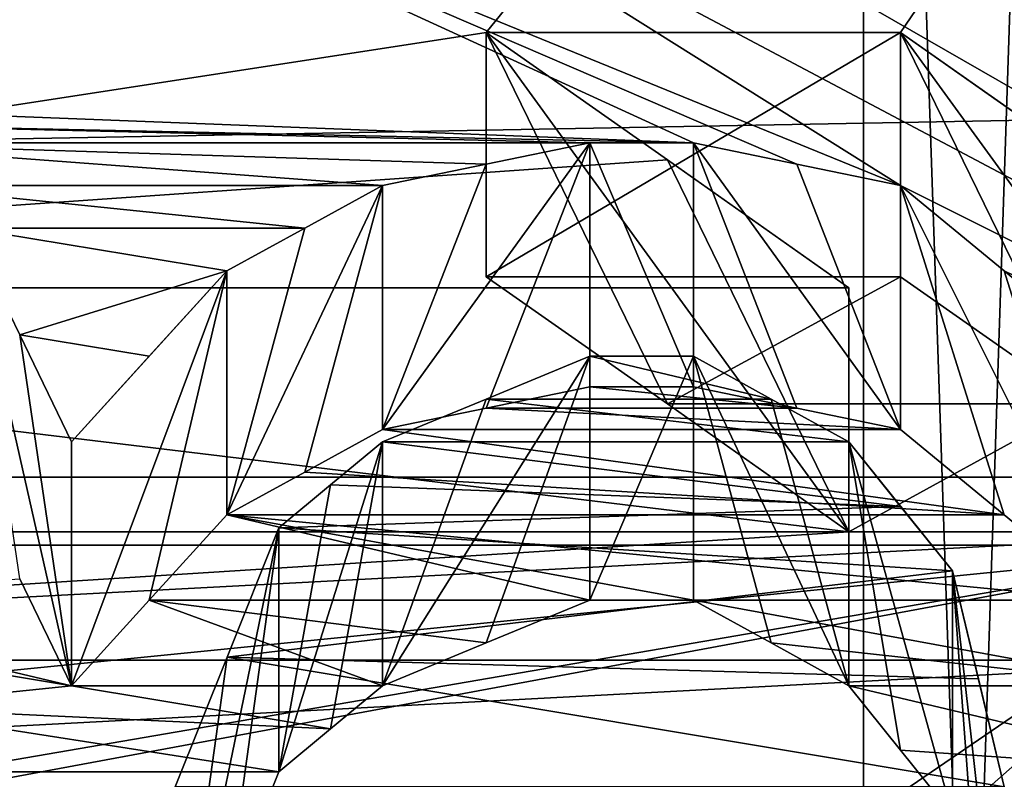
# Model space of a CAD drawing. Header units: millimetres. Extents: x -122 to 122, y -98 to 94.
# Tile 211 of 256: x -70.05 to -68.03, y 25.14 to 26.7. Entities that reach past the tile are written whole.
import ezdxf

# ---------------------------------------------------------------- set-up
doc = ezdxf.new("R2010")
doc.units = ezdxf.units.MM
doc.header["$LTSCALE"] = 26.699852
for name, color, linetype in [('1057', 7, 'CONTINUOUS'), ('1059', 7, 'CONTINUOUS'), ('1097', 7, 'CONTINUOUS'), ('1098', 7, 'CONTINUOUS'), ('2351', 7, 'CONTINUOUS'), ('2368', 7, 'CONTINUOUS'), ('2624', 7, 'CONTINUOUS'), ('2626', 7, 'CONTINUOUS'), ('2627', 7, 'CONTINUOUS'), ('2628', 7, 'CONTINUOUS'), ('2629', 7, 'CONTINUOUS'), ('2676', 7, 'CONTINUOUS'), ('2954', 7, 'CONTINUOUS'), ('2955', 7, 'CONTINUOUS'), ('3569', 7, 'CONTINUOUS'), ('3586', 7, 'CONTINUOUS'), ('3894', 7, 'CONTINUOUS'), ('3900', 7, 'CONTINUOUS'), ('3901', 7, 'CONTINUOUS'), ('3902', 7, 'CONTINUOUS'), ('3903', 7, 'CONTINUOUS'), ('3904', 7, 'CONTINUOUS'), ('3905', 7, 'CONTINUOUS'), ('3906', 7, 'CONTINUOUS'), ('3919', 7, 'CONTINUOUS'), ('3920', 7, 'CONTINUOUS'), ('3921', 7, 'CONTINUOUS'), ('3922', 7, 'CONTINUOUS'), ('3923', 7, 'CONTINUOUS'), ('3924', 7, 'CONTINUOUS'), ('3925', 7, 'CONTINUOUS'), ('4172', 7, 'CONTINUOUS'), ('4173', 7, 'CONTINUOUS'), ('4785', 7, 'CONTINUOUS'), ('4786', 7, 'CONTINUOUS'), ('4787', 7, 'CONTINUOUS'), ('4788', 7, 'CONTINUOUS'), ('967', 7, 'CONTINUOUS'), ('969', 7, 'CONTINUOUS')]:
    doc.layers.add(name, color=color, linetype=linetype)

msp = doc.modelspace()

# ---------------------------------------------------------------- linework, layer by layer
at = {"layer": '1057', "color": 250, "linetype": 'Continuous', "true_color": 0x323232}
for points in [[(-68.3207, 30.5274, -17.625), (-68.3207, 17.625, -30.5274), (-78.9793, 30.5274, -17.625), (-68.3207, 30.5274, -17.625)], [(-78.9793, 30.5274, -17.625), (-68.3207, 17.625, -30.5274), (-78.9793, 17.625, -30.5274), (-78.9793, 30.5274, -17.625)]]:
    msp.add_3dface(points, dxfattribs=at)
at = {"layer": '1059', "color": 250, "linetype": 'Continuous', "true_color": 0x323232}
for points in [[(-68.3207, 17.625, 30.5274), (-68.3207, 30.5274, 17.625), (-78.9793, 17.625, 30.5274), (-68.3207, 17.625, 30.5274)], [(-78.9793, 17.625, 30.5274), (-68.3207, 30.5274, 17.625), (-78.9793, 30.5274, 17.625), (-78.9793, 17.625, 30.5274)]]:
    msp.add_3dface(points, dxfattribs=at)
at = {"layer": '1097', "color": 250, "linetype": 'Continuous', "true_color": 0x323232}
for points in [[(-68.3207, 30.5274, -17.625), (-67.8877, 30.7439, -17.75), (-67.8877, 17.75, -30.7439), (-68.3207, 30.5274, -17.625)], [(-68.3207, 17.625, -30.5274), (-68.3207, 30.5274, -17.625), (-67.8877, 17.75, -30.7439), (-68.3207, 17.625, -30.5274)]]:
    msp.add_3dface(points, dxfattribs=at)
at = {"layer": '1098', "color": 250, "linetype": 'Continuous', "true_color": 0x323232}
for points in [[(-68.3207, 30.5274, 17.625), (-68.3207, 17.625, 30.5274), (-67.8877, 30.7439, 17.75), (-68.3207, 30.5274, 17.625)], [(-68.3207, 17.625, 30.5274), (-67.8877, 17.75, 30.7439), (-67.8877, 30.7439, 17.75), (-68.3207, 17.625, 30.5274)]]:
    msp.add_3dface(points, dxfattribs=at)
at = {"layer": '2351', "color": 250, "linetype": 'Continuous', "true_color": 0x323232}
for points in [[(-103.1595, 21.125, 36.5896), (-103.1595, 34.3891, 24.5448), (-36.8405, 21.125, 36.5896), (-103.1595, 21.125, 36.5896)], [(-36.8405, 21.125, 36.5896), (-103.1595, 34.3891, 24.5448), (-36.8405, 34.3891, 24.5448), (-36.8405, 21.125, 36.5896)]]:
    msp.add_3dface(points, dxfattribs=at)
at = {"layer": '2368', "color": 250, "linetype": 'Continuous', "true_color": 0x323232}
for points in [[(-76.2299, 24.125, 41.7857), (-63.7701, 33.238, 34.9757), (-76.2299, 33.238, 34.9757), (-76.2299, 24.125, 41.7857)], [(-63.7701, 33.238, 34.9757), (-76.2299, 24.125, 41.7857), (-72.5, 26.1526, 40.5476), (-63.7701, 33.238, 34.9757)], [(-69.0957, 26.6764, 40.2049), (-63.7701, 33.238, 34.9757), (-72.5, 26.1526, 40.5476), (-69.0957, 26.6764, 40.2049)], [(-68.2447, 26.6764, 40.2049), (-63.7701, 33.238, 34.9757), (-69.0957, 26.6764, 40.2049), (-68.2447, 26.6764, 40.2049)], [(-67.8724, 26.4151, 40.3771), (-63.7701, 33.238, 34.9757), (-68.2447, 26.6764, 40.2049), (-67.8724, 26.4151, 40.3771)], [(-68.7235, 26.4151, 40.3771), (-69.0957, 26.6764, 40.2049), (-72.5, 26.1526, 40.5476), (-68.7235, 26.4151, 40.3771)], [(-68.3511, 26.1526, 40.5476), (-68.7235, 26.4151, 40.3771), (-72.5, 26.1526, 40.5476), (-68.3511, 26.1526, 40.5476)], [(-76.2299, 24.125, 41.7857), (-67.5, 25.6247, 40.8832), (-72.5, 25.6247, 40.8832), (-76.2299, 24.125, 41.7857)], [(-67.5, 25.6247, 40.8832), (-76.2299, 24.125, 41.7857), (-71.3298, 24.9145, 41.3199), (-67.5, 25.6247, 40.8832)], [(-67.5, 25.6247, 40.8832), (-71.3298, 24.9145, 41.3199), (-68.6702, 24.8252, 41.3736), (-67.5, 25.6247, 40.8832)], [(-68.4574, 24.7805, 41.4003), (-67.5, 25.6247, 40.8832), (-68.6702, 24.8252, 41.3736), (-68.4574, 24.7805, 41.4003)], [(-68.2447, 24.7358, 41.4271), (-67.5, 25.6247, 40.8832), (-68.4574, 24.7805, 41.4003), (-68.2447, 24.7358, 41.4271)], [(-68.0319, 24.5567, 41.5335), (-67.5, 25.6247, 40.8832), (-68.2447, 24.7358, 41.4271), (-68.0319, 24.5567, 41.5335)], [(-67.8191, 24.3771, 41.6391), (-67.5, 25.6247, 40.8832), (-68.0319, 24.5567, 41.5335), (-67.8191, 24.3771, 41.6391)]]:
    msp.add_3dface(points, dxfattribs=at)
at = {"layer": '2624', "color": 250, "linetype": 'Continuous', "true_color": 0x323232}
for points in [[(-72.5, 25.6247, 40.8832), (-67.5, 25.6247, 40.8832), (-72.5, 25.1243, 40.0166), (-72.5, 25.6247, 40.8832)], [(-72.5, 25.1243, 40.0166), (-67.5, 25.6247, 40.8832), (-67.5, 25.1243, 40.0166), (-72.5, 25.1243, 40.0166)]]:
    msp.add_3dface(points, dxfattribs=at)
at = {"layer": '2626', "color": 250, "linetype": 'Continuous', "true_color": 0x323232}
for points in [[(-67.5, 26.1526, 40.5476), (-67.8724, 26.4151, 40.3771), (-68.2447, 26.6764, 40.2049), (-67.5, 26.1526, 40.5476)], [(-67.5, 26.1526, 40.5476), (-68.2447, 26.6764, 40.2049), (-67.5, 25.6519, 39.6805), (-67.5, 26.1526, 40.5476)], [(-67.5, 25.6519, 39.6805), (-68.2447, 26.6764, 40.2049), (-67.8724, 25.9143, 39.5097), (-67.5, 25.6519, 39.6805)], [(-67.8724, 25.9143, 39.5097), (-68.2447, 26.6764, 40.2049), (-68.2447, 26.1754, 39.3371), (-67.8724, 25.9143, 39.5097)]]:
    msp.add_3dface(points, dxfattribs=at)
at = {"layer": '2627', "color": 250, "linetype": 'Continuous', "true_color": 0x323232}
for points in [[(-68.2447, 26.6764, 40.2049), (-69.0957, 26.6764, 40.2049), (-69.0957, 26.1754, 39.3371), (-68.2447, 26.6764, 40.2049)], [(-68.2447, 26.1754, 39.3371), (-68.2447, 26.6764, 40.2049), (-69.0957, 26.1754, 39.3371), (-68.2447, 26.1754, 39.3371)]]:
    msp.add_3dface(points, dxfattribs=at)
at = {"layer": '2628', "color": 250, "linetype": 'Continuous', "true_color": 0x323232}
for points in [[(-69.0957, 26.6764, 40.2049), (-68.7235, 26.4151, 40.3771), (-68.3511, 25.6519, 39.6805), (-69.0957, 26.6764, 40.2049)], [(-69.0957, 26.1754, 39.3371), (-69.0957, 26.6764, 40.2049), (-68.7235, 25.9143, 39.5097), (-69.0957, 26.1754, 39.3371)], [(-68.7235, 25.9143, 39.5097), (-69.0957, 26.6764, 40.2049), (-68.3511, 25.6519, 39.6805), (-68.7235, 25.9143, 39.5097)], [(-68.7235, 26.4151, 40.3771), (-68.3511, 26.1526, 40.5476), (-68.3511, 25.6519, 39.6805), (-68.7235, 26.4151, 40.3771)]]:
    msp.add_3dface(points, dxfattribs=at)
at = {"layer": '2629', "color": 250, "linetype": 'Continuous', "true_color": 0x323232}
for points in [[(-68.3511, 26.1526, 40.5476), (-72.5, 26.1526, 40.5476), (-68.3511, 25.6519, 39.6805), (-68.3511, 26.1526, 40.5476)], [(-68.3511, 25.6519, 39.6805), (-72.5, 26.1526, 40.5476), (-72.5, 25.6519, 39.6805), (-68.3511, 25.6519, 39.6805)]]:
    msp.add_3dface(points, dxfattribs=at)
at = {"layer": '2676', "color": 250, "linetype": 'Continuous', "true_color": 0x323232}
for points in [[(-68.2447, 26.1754, 39.3371), (-69.0957, 26.1754, 39.3371), (-68.7235, 25.9143, 39.5097), (-68.2447, 26.1754, 39.3371)], [(-67.8724, 25.9143, 39.5097), (-68.2447, 26.1754, 39.3371), (-68.7235, 25.9143, 39.5097), (-67.8724, 25.9143, 39.5097)], [(-67.8724, 25.9143, 39.5097), (-68.7235, 25.9143, 39.5097), (-68.3511, 25.6519, 39.6805), (-67.8724, 25.9143, 39.5097)], [(-67.5, 25.6519, 39.6805), (-67.8724, 25.9143, 39.5097), (-68.3511, 25.6519, 39.6805), (-67.5, 25.6519, 39.6805)], [(-67.5, 25.3887, 39.8494), (-67.5, 25.6519, 39.6805), (-72.5, 25.3887, 39.8494), (-67.5, 25.3887, 39.8494)], [(-67.5, 25.6519, 39.6805), (-68.3511, 25.6519, 39.6805), (-72.5, 25.3887, 39.8494), (-67.5, 25.6519, 39.6805)], [(-68.3511, 25.6519, 39.6805), (-72.5, 25.6519, 39.6805), (-72.5, 25.3887, 39.8494), (-68.3511, 25.6519, 39.6805)], [(-72.5, 25.1243, 40.0166), (-67.5, 25.1243, 40.0166), (-67.5, 25.3887, 39.8494), (-72.5, 25.1243, 40.0166)], [(-72.5, 25.1243, 40.0166), (-67.5, 25.3887, 39.8494), (-72.5, 25.3887, 39.8494), (-72.5, 25.1243, 40.0166)]]:
    msp.add_3dface(points, dxfattribs=at)
at = {"layer": '2954', "color": 250, "linetype": 'Continuous', "true_color": 0x323232}
for points in [[(-31.5, 31.6164, 35.1136), (-108.5, 14.6011, 44.9374), (-31.5, 14.6011, 44.9374), (-31.5, 31.6164, 35.1136)], [(-108.5, 31.6164, 35.1136), (-108.5, 14.6011, 44.9374), (-31.5, 31.6164, 35.1136), (-108.5, 31.6164, 35.1136)]]:
    msp.add_3dface(points, dxfattribs=at)
at = {"layer": '2955', "color": 250, "linetype": 'Continuous', "true_color": 0x323232}
for points in [[(-108.5, 32.9547, 36.5999), (-108.5, 15.2191, 46.8395), (-31.5, 32.9547, 36.5999), (-108.5, 32.9547, 36.5999)], [(-31.5, 32.9547, 36.5999), (-108.5, 15.2191, 46.8395), (-31.5, 15.2191, 46.8395), (-31.5, 32.9547, 36.5999)]]:
    msp.add_3dface(points, dxfattribs=at)
at = {"layer": '3569', "color": 250, "linetype": 'Continuous', "true_color": 0x323232}
for points in [[(-103.1595, 34.3891, -24.5448), (-103.1595, 21.125, -36.5896), (-36.8405, 34.3891, -24.5448), (-103.1595, 34.3891, -24.5448)], [(-36.8405, 34.3891, -24.5448), (-103.1595, 21.125, -36.5896), (-36.8405, 21.125, -36.5896), (-36.8405, 34.3891, -24.5448)]]:
    msp.add_3dface(points, dxfattribs=at)
at = {"layer": '3586', "color": 250, "linetype": 'Continuous', "true_color": 0x323232}
for points in [[(-68.0318, 31.2383, -36.7727), (-63.7701, 24.125, -41.7857), (-68.2447, 31.0765, -36.9095), (-68.0318, 31.2383, -36.7727)], [(-68.2447, 31.0765, -36.9095), (-63.7701, 24.125, -41.7857), (-68.4574, 31.0361, -36.9435), (-68.2447, 31.0765, -36.9095)], [(-68.4574, 31.0361, -36.9435), (-63.7701, 24.125, -41.7857), (-68.6702, 30.9956, -36.9775), (-68.4574, 31.0361, -36.9435)], [(-63.7701, 24.125, -41.7857), (-67.9255, 29.7666, -37.9739), (-68.6702, 30.9956, -36.9775), (-63.7701, 24.125, -41.7857)], [(-67.9255, 27.7461, -39.4743), (-63.7701, 24.125, -41.7857), (-68.1383, 27.6176, -39.5642), (-67.9255, 27.7461, -39.4743)], [(-68.1383, 27.6176, -39.5642), (-63.7701, 24.125, -41.7857), (-68.3511, 27.4889, -39.6538), (-68.1383, 27.6176, -39.5642)], [(-68.3511, 27.4889, -39.6538), (-63.7701, 24.125, -41.7857), (-68.617, 27.4029, -39.7132), (-68.3511, 27.4889, -39.6538)], [(-68.617, 27.4029, -39.7132), (-63.7701, 24.125, -41.7857), (-68.883, 27.3168, -39.7725), (-68.617, 27.4029, -39.7132)], [(-68.883, 27.3168, -39.7725), (-63.7701, 24.125, -41.7857), (-69.2553, 27.2738, -39.8021), (-68.883, 27.3168, -39.7725)], [(-69.2553, 27.2738, -39.8021), (-63.7701, 24.125, -41.7857), (-69.6277, 27.2307, -39.8316), (-69.2553, 27.2738, -39.8021)], [(-68.6702, 26.4499, -40.3542), (-70.9043, 26.5371, -40.297), (-70.3723, 27.2307, -39.8316), (-68.6702, 26.4499, -40.3542)], [(-68.4575, 26.4063, -40.3828), (-68.6702, 26.4499, -40.3542), (-70.3723, 27.2307, -39.8316), (-68.4575, 26.4063, -40.3828)], [(-68.2447, 26.3626, -40.4113), (-68.4575, 26.4063, -40.3828), (-70.3723, 27.2307, -39.8316), (-68.2447, 26.3626, -40.4113)], [(-69.6277, 27.2307, -39.8316), (-68.2447, 26.3626, -40.4113), (-70.3723, 27.2307, -39.8316), (-69.6277, 27.2307, -39.8316)], [(-63.7701, 24.125, -41.7857), (-68.2447, 26.3626, -40.4113), (-69.6277, 27.2307, -39.8316), (-63.7701, 24.125, -41.7857)], [(-70.6915, 26.4935, -40.3256), (-70.9043, 26.5371, -40.297), (-68.6702, 26.4499, -40.3542), (-70.6915, 26.4935, -40.3256)], [(-70.4787, 26.4499, -40.3542), (-70.6915, 26.4935, -40.3256), (-68.883, 26.4499, -40.3542), (-70.4787, 26.4499, -40.3542)], [(-68.883, 26.4499, -40.3542), (-70.6915, 26.4935, -40.3256), (-68.6702, 26.4499, -40.3542), (-68.883, 26.4499, -40.3542)], [(-70.3192, 26.3626, -40.4113), (-70.4787, 26.4499, -40.3542), (-69.3085, 26.3626, -40.4113), (-70.3192, 26.3626, -40.4113)], [(-69.3085, 26.3626, -40.4113), (-70.4787, 26.4499, -40.3542), (-69.0957, 26.4063, -40.3828), (-69.3085, 26.3626, -40.4113)], [(-69.0957, 26.4063, -40.3828), (-70.4787, 26.4499, -40.3542), (-68.883, 26.4499, -40.3542), (-69.0957, 26.4063, -40.3828)], [(-70.1596, 26.2752, -40.4682), (-70.3192, 26.3626, -40.4113), (-69.4681, 26.2752, -40.4682), (-70.1596, 26.2752, -40.4682)], [(-69.4681, 26.2752, -40.4682), (-70.3192, 26.3626, -40.4113), (-69.3085, 26.3626, -40.4113), (-69.4681, 26.2752, -40.4682)], [(-68.2447, 26.3626, -40.4113), (-63.7701, 24.125, -41.7857), (-68.032, 26.1876, -40.5249), (-68.2447, 26.3626, -40.4113)], [(-70.0532, 26.0561, -40.6096), (-70.1596, 26.2752, -40.4682), (-69.6277, 26.1876, -40.5249), (-70.0532, 26.0561, -40.6096)], [(-69.6277, 26.1876, -40.5249), (-70.1596, 26.2752, -40.4682), (-69.4681, 26.2752, -40.4682), (-69.6277, 26.1876, -40.5249)], [(-69.7872, 26.0122, -40.6378), (-70.0532, 26.0561, -40.6096), (-69.6277, 26.1876, -40.5249), (-69.7872, 26.0122, -40.6378)], [(-68.032, 26.1876, -40.5249), (-63.7701, 24.125, -41.7857), (-67.8191, 26.0122, -40.6378), (-68.032, 26.1876, -40.5249)], [(-69.9468, 25.8363, -40.7498), (-70.0532, 26.0561, -40.6096), (-69.7872, 26.0122, -40.6378), (-69.9468, 25.8363, -40.7498)], [(-68.883, 26.0122, -40.6378), (-68.5106, 25.9243, -40.6939), (-69.0957, 25.9243, -40.6939), (-68.883, 26.0122, -40.6378)], [(-68.6702, 26.0122, -40.6378), (-68.5106, 25.9243, -40.6939), (-68.883, 26.0122, -40.6378), (-68.6702, 26.0122, -40.6378)], [(-69.0957, 25.9243, -40.6939), (-68.3511, 25.8363, -40.7498), (-69.3085, 25.8363, -40.7498), (-69.0957, 25.9243, -40.6939)], [(-68.5106, 25.9243, -40.6939), (-68.3511, 25.8363, -40.7498), (-69.0957, 25.9243, -40.6939), (-68.5106, 25.9243, -40.6939)], [(-69.3085, 25.8363, -40.7498), (-68.2447, 25.7041, -40.8333), (-69.4149, 25.7482, -40.8055), (-69.3085, 25.8363, -40.7498)], [(-68.3511, 25.8363, -40.7498), (-68.2447, 25.7041, -40.8333), (-69.3085, 25.8363, -40.7498), (-68.3511, 25.8363, -40.7498)], [(-69.4149, 25.7482, -40.8055), (-68.2447, 25.7041, -40.8333), (-69.5213, 25.66, -40.8611), (-69.4149, 25.7482, -40.8055)], [(-68.2447, 25.7041, -40.8333), (-68.1383, 25.5717, -40.9164), (-69.5213, 25.66, -40.8611), (-68.2447, 25.7041, -40.8333)], [(-69.5213, 25.66, -40.8611), (-68.1383, 25.5717, -40.9164), (-69.6276, 25.3947, -41.0265), (-69.5213, 25.66, -40.8611)], [(-68.1383, 25.5717, -40.9164), (-68.0851, 25.3504, -41.0539), (-69.6276, 25.3947, -41.0265), (-68.1383, 25.5717, -40.9164)], [(-69.6276, 25.3947, -41.0265), (-68.0319, 25.1283, -41.1902), (-69.734, 25.1283, -41.1902), (-69.6276, 25.3947, -41.0265)], [(-68.0851, 25.3504, -41.0539), (-68.0319, 25.1283, -41.1902), (-69.6276, 25.3947, -41.0265), (-68.0851, 25.3504, -41.0539)]]:
    msp.add_3dface(points, dxfattribs=at)
at = {"layer": '3894', "color": 250, "linetype": 'Continuous', "true_color": 0x323232}
for points in [[(-69.0957, 25.9055, -39.5154), (-68.883, 25.9491, -39.4868), (-68.4575, 25.9055, -39.5154), (-69.0957, 25.9055, -39.5154)], [(-68.883, 25.9491, -39.4868), (-68.6702, 25.9491, -39.4868), (-68.4575, 25.9055, -39.5154), (-68.883, 25.9491, -39.4868)], [(-69.3085, 25.8618, -39.544), (-69.0957, 25.9055, -39.5154), (-68.2447, 25.8618, -39.544), (-69.3085, 25.8618, -39.544)], [(-69.0957, 25.9055, -39.5154), (-68.4575, 25.9055, -39.5154), (-68.2447, 25.8618, -39.544), (-69.0957, 25.9055, -39.5154)], [(-69.4681, 25.7745, -39.601), (-69.3085, 25.8618, -39.544), (-68.032, 25.687, -39.6578), (-69.4681, 25.7745, -39.601)], [(-69.3085, 25.8618, -39.544), (-68.2447, 25.8618, -39.544), (-68.032, 25.687, -39.6578), (-69.3085, 25.8618, -39.544)], [(-69.6277, 25.687, -39.6578), (-69.4681, 25.7745, -39.601), (-68.032, 25.687, -39.6578), (-69.6277, 25.687, -39.6578)], [(-69.7872, 25.5117, -39.7708), (-69.6277, 25.687, -39.6578), (-68.883, 25.5117, -39.7708), (-69.7872, 25.5117, -39.7708)], [(-69.6277, 25.687, -39.6578), (-68.032, 25.687, -39.6578), (-67.8191, 25.5117, -39.7708), (-69.6277, 25.687, -39.6578)], [(-69.6277, 25.687, -39.6578), (-67.8191, 25.5117, -39.7708), (-68.6702, 25.5117, -39.7708), (-69.6277, 25.687, -39.6578)], [(-69.6277, 25.687, -39.6578), (-68.6702, 25.5117, -39.7708), (-68.883, 25.5117, -39.7708), (-69.6277, 25.687, -39.6578)], [(-70.0532, 25.5556, -39.7426), (-69.9468, 25.3359, -39.883), (-70.6915, 25.5117, -39.7708), (-70.0532, 25.5556, -39.7426)], [(-69.9468, 25.3359, -39.883), (-70.4787, 25.4238, -39.827), (-70.6915, 25.5117, -39.7708), (-69.9468, 25.3359, -39.883)], [(-69.9468, 25.3359, -39.883), (-69.7872, 25.5117, -39.7708), (-69.3085, 25.3359, -39.883), (-69.9468, 25.3359, -39.883)], [(-69.7872, 25.5117, -39.7708), (-68.883, 25.5117, -39.7708), (-69.0957, 25.4238, -39.827), (-69.7872, 25.5117, -39.7708)], [(-69.7872, 25.5117, -39.7708), (-69.0957, 25.4238, -39.827), (-69.3085, 25.3359, -39.883), (-69.7872, 25.5117, -39.7708)], [(-67.8191, 25.5117, -39.7708), (-67.7128, 25.3359, -39.883), (-68.6702, 25.5117, -39.7708), (-67.8191, 25.5117, -39.7708)], [(-67.7128, 25.3359, -39.883), (-68.5106, 25.4238, -39.827), (-68.6702, 25.5117, -39.7708), (-67.7128, 25.3359, -39.883)], [(-69.9468, 25.3359, -39.883), (-70.3724, 25.2919, -39.9109), (-70.4787, 25.4238, -39.827), (-69.9468, 25.3359, -39.883)], [(-67.7128, 25.3359, -39.883), (-68.3511, 25.3359, -39.883), (-68.5106, 25.4238, -39.827), (-67.7128, 25.3359, -39.883)], [(-69.9468, 25.3359, -39.883), (-69.4149, 25.2478, -39.9388), (-70.3724, 25.2919, -39.9109), (-69.9468, 25.3359, -39.883)], [(-69.9468, 25.3359, -39.883), (-69.3085, 25.3359, -39.883), (-69.4149, 25.2478, -39.9388), (-69.9468, 25.3359, -39.883)], [(-67.7128, 25.3359, -39.883), (-67.6064, 25.1596, -39.9944), (-68.3511, 25.3359, -39.883), (-67.7128, 25.3359, -39.883)], [(-67.6064, 25.1596, -39.9944), (-68.2447, 25.2038, -39.9667), (-68.3511, 25.3359, -39.883), (-67.6064, 25.1596, -39.9944)], [(-69.4149, 25.2478, -39.9388), (-69.5213, 25.1596, -39.9944), (-70.3724, 25.2919, -39.9109), (-69.4149, 25.2478, -39.9388)], [(-69.5213, 25.1596, -39.9944), (-70.266, 25.1596, -39.9944), (-70.3724, 25.2919, -39.9109), (-69.5213, 25.1596, -39.9944)], [(-67.6064, 25.1596, -39.9944), (-68.1383, 25.0713, -40.0498), (-68.2447, 25.2038, -39.9667), (-67.6064, 25.1596, -39.9944)], [(-69.5213, 25.1596, -39.9944), (-69.6276, 24.8944, -40.16), (-70.266, 25.1596, -39.9944), (-69.5213, 25.1596, -39.9944)], [(-69.6276, 24.8944, -40.16), (-70.2128, 24.8944, -40.16), (-70.266, 25.1596, -39.9944), (-69.6276, 24.8944, -40.16)], [(-67.6064, 25.1596, -39.9944), (-67.5532, 24.8501, -40.1875), (-68.1383, 25.0713, -40.0498), (-67.6064, 25.1596, -39.9944)]]:
    msp.add_3dface(points, dxfattribs=at)
at = {"layer": '3900', "color": 250, "linetype": 'Continuous', "true_color": 0x323232}
for points in [[(-70.1596, 26.2752, -40.4682), (-70.0532, 26.0561, -40.6096), (-69.9468, 25.3359, -39.883), (-70.1596, 26.2752, -40.4682)], [(-70.0532, 25.5556, -39.7426), (-70.1596, 26.2752, -40.4682), (-69.9468, 25.3359, -39.883), (-70.0532, 25.5556, -39.7426)], [(-70.0532, 26.0561, -40.6096), (-69.9468, 25.8363, -40.7498), (-69.9468, 25.3359, -39.883), (-70.0532, 26.0561, -40.6096)]]:
    msp.add_3dface(points, dxfattribs=at)
at = {"layer": '3901', "color": 250, "linetype": 'Continuous', "true_color": 0x323232}
for points in [[(-69.9468, 25.8363, -40.7498), (-69.7872, 26.0122, -40.6378), (-69.6277, 26.1876, -40.5249), (-69.9468, 25.8363, -40.7498)], [(-69.9468, 25.8363, -40.7498), (-69.6277, 26.1876, -40.5249), (-69.9468, 25.3359, -39.883), (-69.9468, 25.8363, -40.7498)], [(-69.9468, 25.3359, -39.883), (-69.6277, 26.1876, -40.5249), (-69.7872, 25.5117, -39.7708), (-69.9468, 25.3359, -39.883)], [(-69.7872, 25.5117, -39.7708), (-69.6277, 26.1876, -40.5249), (-69.6277, 25.687, -39.6578), (-69.7872, 25.5117, -39.7708)]]:
    msp.add_3dface(points, dxfattribs=at)
at = {"layer": '3902', "color": 250, "linetype": 'Continuous', "true_color": 0x323232}
for points in [[(-69.3085, 26.3626, -40.4113), (-69.6277, 25.687, -39.6578), (-69.4681, 26.2752, -40.4682), (-69.3085, 26.3626, -40.4113)], [(-69.6277, 25.687, -39.6578), (-69.3085, 26.3626, -40.4113), (-69.4681, 25.7745, -39.601), (-69.6277, 25.687, -39.6578)], [(-69.4681, 25.7745, -39.601), (-69.3085, 26.3626, -40.4113), (-69.3085, 25.8618, -39.544), (-69.4681, 25.7745, -39.601)], [(-69.6277, 26.1876, -40.5249), (-69.4681, 26.2752, -40.4682), (-69.6277, 25.687, -39.6578), (-69.6277, 26.1876, -40.5249)]]:
    msp.add_3dface(points, dxfattribs=at)
at = {"layer": '3903', "color": 250, "linetype": 'Continuous', "true_color": 0x323232}
for points in [[(-68.883, 26.4499, -40.3542), (-69.3085, 25.8618, -39.544), (-69.0957, 26.4063, -40.3828), (-68.883, 26.4499, -40.3542)], [(-69.3085, 25.8618, -39.544), (-68.883, 26.4499, -40.3542), (-69.0957, 25.9055, -39.5154), (-69.3085, 25.8618, -39.544)], [(-69.0957, 25.9055, -39.5154), (-68.883, 26.4499, -40.3542), (-68.883, 25.9491, -39.4868), (-69.0957, 25.9055, -39.5154)], [(-69.3085, 26.3626, -40.4113), (-69.0957, 26.4063, -40.3828), (-69.3085, 25.8618, -39.544), (-69.3085, 26.3626, -40.4113)]]:
    msp.add_3dface(points, dxfattribs=at)
at = {"layer": '3904', "color": 250, "linetype": 'Continuous', "true_color": 0x323232}
for points in [[(-68.883, 26.4499, -40.3542), (-68.6702, 26.4499, -40.3542), (-68.6702, 25.9491, -39.4868), (-68.883, 26.4499, -40.3542)], [(-68.883, 25.9491, -39.4868), (-68.883, 26.4499, -40.3542), (-68.6702, 25.9491, -39.4868), (-68.883, 25.9491, -39.4868)]]:
    msp.add_3dface(points, dxfattribs=at)
at = {"layer": '3905', "color": 250, "linetype": 'Continuous', "true_color": 0x323232}
for points in [[(-68.6702, 26.4499, -40.3542), (-68.4575, 26.4063, -40.3828), (-68.2447, 25.8618, -39.544), (-68.6702, 26.4499, -40.3542)], [(-68.6702, 25.9491, -39.4868), (-68.6702, 26.4499, -40.3542), (-68.4575, 25.9055, -39.5154), (-68.6702, 25.9491, -39.4868)], [(-68.4575, 25.9055, -39.5154), (-68.6702, 26.4499, -40.3542), (-68.2447, 25.8618, -39.544), (-68.4575, 25.9055, -39.5154)], [(-68.4575, 26.4063, -40.3828), (-68.2447, 26.3626, -40.4113), (-68.2447, 25.8618, -39.544), (-68.4575, 26.4063, -40.3828)]]:
    msp.add_3dface(points, dxfattribs=at)
at = {"layer": '3906', "color": 250, "linetype": 'Continuous', "true_color": 0x323232}
for points in [[(-68.2447, 26.3626, -40.4113), (-68.032, 26.1876, -40.5249), (-67.8191, 25.5117, -39.7708), (-68.2447, 26.3626, -40.4113)], [(-68.2447, 25.8618, -39.544), (-68.2447, 26.3626, -40.4113), (-68.032, 25.687, -39.6578), (-68.2447, 25.8618, -39.544)], [(-68.032, 25.687, -39.6578), (-68.2447, 26.3626, -40.4113), (-67.8191, 25.5117, -39.7708), (-68.032, 25.687, -39.6578)], [(-68.032, 26.1876, -40.5249), (-67.8191, 26.0122, -40.6378), (-67.8191, 25.5117, -39.7708), (-68.032, 26.1876, -40.5249)]]:
    msp.add_3dface(points, dxfattribs=at)
at = {"layer": '3919', "color": 250, "linetype": 'Continuous', "true_color": 0x323232}
for points in [[(-68.0319, 25.1283, -41.1902), (-68.0851, 25.3504, -41.0539), (-68.1383, 25.5717, -40.9164), (-68.0319, 25.1283, -41.1902)], [(-68.0319, 25.1283, -41.1902), (-68.1383, 25.5717, -40.9164), (-68.0319, 24.6282, -40.3239), (-68.0319, 25.1283, -41.1902)], [(-68.0319, 24.6282, -40.3239), (-68.1383, 25.5717, -40.9164), (-68.0851, 24.8501, -40.1875), (-68.0319, 24.6282, -40.3239)], [(-68.0851, 24.8501, -40.1875), (-68.1383, 25.5717, -40.9164), (-68.1383, 25.0713, -40.0498), (-68.0851, 24.8501, -40.1875)]]:
    msp.add_3dface(points, dxfattribs=at)
at = {"layer": '3920', "color": 250, "linetype": 'Continuous', "true_color": 0x323232}
for points in [[(-68.1383, 25.5717, -40.9164), (-68.2447, 25.7041, -40.8333), (-68.3511, 25.8363, -40.7498), (-68.1383, 25.5717, -40.9164)], [(-68.1383, 25.5717, -40.9164), (-68.3511, 25.8363, -40.7498), (-68.1383, 25.0713, -40.0498), (-68.1383, 25.5717, -40.9164)], [(-68.1383, 25.0713, -40.0498), (-68.3511, 25.8363, -40.7498), (-68.2447, 25.2038, -39.9667), (-68.1383, 25.0713, -40.0498)], [(-68.2447, 25.2038, -39.9667), (-68.3511, 25.8363, -40.7498), (-68.3511, 25.3359, -39.883), (-68.2447, 25.2038, -39.9667)]]:
    msp.add_3dface(points, dxfattribs=at)
at = {"layer": '3921', "color": 250, "linetype": 'Continuous', "true_color": 0x323232}
for points in [[(-68.6702, 26.0122, -40.6378), (-68.3511, 25.3359, -39.883), (-68.5106, 25.9243, -40.6939), (-68.6702, 26.0122, -40.6378)], [(-68.3511, 25.3359, -39.883), (-68.6702, 26.0122, -40.6378), (-68.5106, 25.4238, -39.827), (-68.3511, 25.3359, -39.883)], [(-68.5106, 25.4238, -39.827), (-68.6702, 26.0122, -40.6378), (-68.6702, 25.5117, -39.7708), (-68.5106, 25.4238, -39.827)], [(-68.3511, 25.8363, -40.7498), (-68.5106, 25.9243, -40.6939), (-68.3511, 25.3359, -39.883), (-68.3511, 25.8363, -40.7498)]]:
    msp.add_3dface(points, dxfattribs=at)
at = {"layer": '3922', "color": 250, "linetype": 'Continuous', "true_color": 0x323232}
for points in [[(-68.6702, 26.0122, -40.6378), (-68.883, 26.0122, -40.6378), (-68.883, 25.5117, -39.7708), (-68.6702, 26.0122, -40.6378)], [(-68.6702, 25.5117, -39.7708), (-68.6702, 26.0122, -40.6378), (-68.883, 25.5117, -39.7708), (-68.6702, 25.5117, -39.7708)]]:
    msp.add_3dface(points, dxfattribs=at)
at = {"layer": '3923', "color": 250, "linetype": 'Continuous', "true_color": 0x323232}
for points in [[(-68.883, 26.0122, -40.6378), (-69.0957, 25.9243, -40.6939), (-69.3085, 25.3359, -39.883), (-68.883, 26.0122, -40.6378)], [(-69.0957, 25.4238, -39.827), (-68.883, 26.0122, -40.6378), (-69.3085, 25.3359, -39.883), (-69.0957, 25.4238, -39.827)], [(-68.883, 25.5117, -39.7708), (-68.883, 26.0122, -40.6378), (-69.0957, 25.4238, -39.827), (-68.883, 25.5117, -39.7708)], [(-69.0957, 25.9243, -40.6939), (-69.3085, 25.8363, -40.7498), (-69.3085, 25.3359, -39.883), (-69.0957, 25.9243, -40.6939)]]:
    msp.add_3dface(points, dxfattribs=at)
at = {"layer": '3924', "color": 250, "linetype": 'Continuous', "true_color": 0x323232}
for points in [[(-69.3085, 25.8363, -40.7498), (-69.4149, 25.7482, -40.8055), (-69.5213, 25.1596, -39.9944), (-69.3085, 25.8363, -40.7498)], [(-69.4149, 25.2478, -39.9388), (-69.3085, 25.8363, -40.7498), (-69.5213, 25.1596, -39.9944), (-69.4149, 25.2478, -39.9388)], [(-69.3085, 25.3359, -39.883), (-69.3085, 25.8363, -40.7498), (-69.4149, 25.2478, -39.9388), (-69.3085, 25.3359, -39.883)], [(-69.4149, 25.7482, -40.8055), (-69.5213, 25.66, -40.8611), (-69.5213, 25.1596, -39.9944), (-69.4149, 25.7482, -40.8055)]]:
    msp.add_3dface(points, dxfattribs=at)
at = {"layer": '3925', "color": 250, "linetype": 'Continuous', "true_color": 0x323232}
for points in [[(-69.5213, 25.66, -40.8611), (-69.6276, 25.3947, -41.0265), (-69.734, 24.6282, -40.3239), (-69.5213, 25.66, -40.8611)], [(-69.6276, 24.8944, -40.16), (-69.5213, 25.66, -40.8611), (-69.734, 24.6282, -40.3239), (-69.6276, 24.8944, -40.16)], [(-69.5213, 25.1596, -39.9944), (-69.5213, 25.66, -40.8611), (-69.6276, 24.8944, -40.16), (-69.5213, 25.1596, -39.9944)], [(-69.6276, 25.3947, -41.0265), (-69.734, 25.1283, -41.1902), (-69.734, 24.6282, -40.3239), (-69.6276, 25.3947, -41.0265)]]:
    msp.add_3dface(points, dxfattribs=at)
at = {"layer": '4172', "color": 250, "linetype": 'Continuous', "true_color": 0x323232}
for points in [[(-31.5, 14.6011, -44.9374), (-108.5, 31.6164, -35.1136), (-31.5, 31.6164, -35.1136), (-31.5, 14.6011, -44.9374)], [(-108.5, 14.6011, -44.9374), (-108.5, 31.6164, -35.1136), (-31.5, 14.6011, -44.9374), (-108.5, 14.6011, -44.9374)]]:
    msp.add_3dface(points, dxfattribs=at)
at = {"layer": '4173', "color": 250, "linetype": 'Continuous', "true_color": 0x323232}
for points in [[(-108.5, 15.2191, -46.8395), (-108.5, 32.9547, -36.5999), (-31.5, 15.2191, -46.8395), (-108.5, 15.2191, -46.8395)], [(-31.5, 15.2191, -46.8395), (-108.5, 32.9547, -36.5999), (-31.5, 32.9547, -36.5999), (-31.5, 15.2191, -46.8395)]]:
    msp.add_3dface(points, dxfattribs=at)
at = {"layer": '4785', "color": 150, "linetype": 'Continuous', "true_color": 0x378cff}
for points in [[(-22, 28.0584, -35.181), (-22, 10.0141, -43.8712), (-122, 28.0584, -35.181), (-22, 28.0584, -35.181)], [(-22, 10.0141, -43.8712), (-122, 10.0141, -43.8712), (-122, 28.0584, -35.181), (-22, 10.0141, -43.8712)]]:
    msp.add_3dface(points, dxfattribs=at)
at = {"layer": '4786', "color": 150, "linetype": 'Continuous', "true_color": 0x378cff}
for points in [[(-22, 10.0141, 43.8712), (-22, 28.0584, 35.181), (-122, 10.0141, 43.8712), (-22, 10.0141, 43.8712)], [(-22, 28.0584, 35.181), (-122, 28.0584, 35.181), (-122, 10.0141, 43.8712), (-22, 28.0584, 35.181)]]:
    msp.add_3dface(points, dxfattribs=at)
at = {"layer": '4787', "color": 150, "linetype": 'Continuous', "true_color": 0x378cff}
for points in [[(-22, 28.076, 28.076), (-22, 19.854, 34.3853), (-122, 28.076, 28.076), (-22, 28.076, 28.076)], [(-22, 19.854, 34.3853), (-122, 19.854, 34.3853), (-122, 28.076, 28.076), (-22, 19.854, 34.3853)]]:
    msp.add_3dface(points, dxfattribs=at)
at = {"layer": '4788', "color": 150, "linetype": 'Continuous', "true_color": 0x378cff}
for points in [[(-22, 19.854, -34.3853), (-22, 28.076, -28.076), (-122, 19.854, -34.3853), (-22, 19.854, -34.3853)], [(-22, 28.076, -28.076), (-122, 28.076, -28.076), (-122, 19.854, -34.3853), (-22, 28.076, -28.076)]]:
    msp.add_3dface(points, dxfattribs=at)
at = {"layer": '967', "color": 250, "linetype": 'Continuous', "true_color": 0x323232}
for points in [[(107.5, 25.7643, -14.875), (107.5, 29.75), (-107.5, 25.7643, -14.875), (107.5, 25.7643, -14.875)], [(-107.5, 25.7643, -14.875), (107.5, 29.75), (-107.5, 29.75), (-107.5, 25.7643, -14.875)], [(107.5, 14.875, -25.7643), (107.5, 25.7643, -14.875), (-107.5, 14.875, -25.7643), (107.5, 14.875, -25.7643)], [(-107.5, 14.875, -25.7643), (107.5, 25.7643, -14.875), (-107.5, 25.7643, -14.875), (-107.5, 14.875, -25.7643)]]:
    msp.add_3dface(points, dxfattribs=at)
at = {"layer": '969', "color": 250, "linetype": 'Continuous', "true_color": 0x323232}
for points in [[(-107.5, 29.75), (107.5, 29.75), (107.5, 25.7643, 14.875), (-107.5, 29.75)], [(-107.5, 29.75), (107.5, 25.7643, 14.875), (-107.5, 25.7643, 14.875), (-107.5, 29.75)], [(107.5, 25.7643, 14.875), (107.5, 14.875, 25.7643), (-107.5, 25.7643, 14.875), (107.5, 25.7643, 14.875)], [(-107.5, 25.7643, 14.875), (107.5, 14.875, 25.7643), (-107.5, 14.875, 25.7643), (-107.5, 25.7643, 14.875)]]:
    msp.add_3dface(points, dxfattribs=at)

doc.saveas('drawing.dxf')
